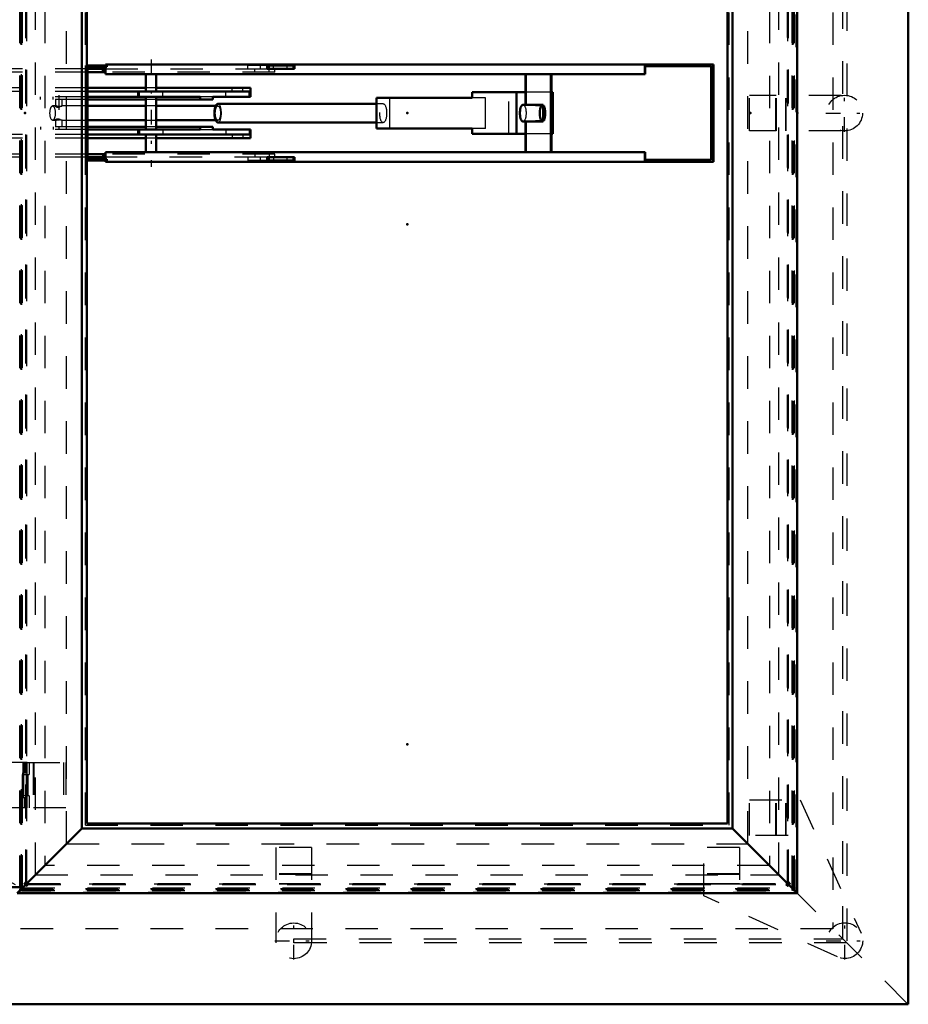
# Model space of a CAD drawing. Header units: millimetres. Extents: x 0 to 428, y 0 to 298.
# Tile 7 of 43: x 111 to 138, y 67 to 98. Entities that reach past the tile are written whole.
import ezdxf

# ---------------------------------------------------------------- set-up
doc = ezdxf.new("R2010")
doc.units = ezdxf.units.MM
doc.linetypes.add('Center', pattern=[1.5, 0.45, -0.5, 0.05, -0.5])
doc.linetypes.add('Dashed', pattern=[2, 1, -1])
for name, color, linetype, lineweight in [('am_0', 7, 'Continuous', 50), ('am_12', 3, 'Continuous', 25), ('am_3', 6, 'Dashed', 25), ('am_6', 2, 'Continuous', 35), ('am_7', 7, 'Center', 25), ('am_9', 7, 'Continuous', 50)]:
    doc.layers.add(name, color=color, linetype=linetype, lineweight=lineweight)

# ---------------------------------------------------------------- blocks, each defined once
blk = doc.blocks.new('2_FGS30012024025O110U_0_in_120240C2125Y1N4N_300Op0__1203')
at = {"layer": 'am_0'}
for p, q in [((112.76, 96.142), (113.4, 96.142)), ((112.76, 93.222), (112.76, 96.142)), ((113.4, 96.102), (112.8, 96.102)), ((112.8, 96.102), (112.8, 93.262)), ((112.812, 96.102), (112.812, 93.262)), ((113.36, 96.042), (112.812, 96.042)), ((113.319, 95.942), (113.319, 96.042)), ((132.069, 96.182), (113.36, 96.182)), ((113.36, 96.142), (113.36, 96.182)), ((113.36, 95.882), (113.36, 96.102)), ((113.397, 96.142), (113.397, 96.102)), ((113.4, 96.142), (113.4, 96.102)), ((119.184, 96.142), (118.337, 96.142)), ((118.337, 96.142), (118.337, 96.042)), ((119.184, 96.042), (118.337, 96.042)), ((118.388, 96.042), (118.388, 96.142)), ((119.184, 96.042), (119.184, 96.142)), ((129.962, 96.122), (129.962, 96.182)), ((129.962, 95.882), (129.962, 96.182)), ((131.999, 96.122), (129.962, 96.122)), ((129.966, 95.882), (129.966, 96.122)), ((131.999, 93.242), (131.999, 96.122)), ((132.059, 96.182), (132.059, 93.182)), ((132.069, 96.182), (132.069, 93.182)), ((113.36, 95.942), (112.812, 95.942)), ((129.966, 95.882), (113.36, 95.882)), ((114.605, 95.882), (114.605, 95.342)), ((114.925, 95.342), (114.925, 95.882)), ((126.293, 94.939), (126.293, 95.882)), ((127.063, 93.482), (127.063, 95.882)), ((127.09, 93.482), (127.09, 95.882)), ((114.605, 95.457), (112.812, 95.457)), ((117.826, 95.457), (114.925, 95.457)), ((117.826, 95.182), (117.826, 95.457)), ((117.784, 95.342), (112.812, 95.342)), ((116.276, 95.182), (112.812, 95.182)), ((114.365, 95.342), (114.365, 95.182)), ((114.605, 95.182), (114.605, 94.182)), ((114.925, 94.182), (114.925, 95.182)), ((116.276, 95.102), (116.276, 95.182)), ((117.826, 95.182), (116.667, 95.182)), ((116.667, 95.102), (116.667, 95.182)), ((124.652, 95.152), (121.707, 95.152)), ((121.707, 94.212), (121.707, 95.152)), ((126.293, 95.322), (124.652, 95.322)), ((124.652, 95.152), (124.652, 95.322)), ((126.01, 94.042), (126.01, 95.322)), ((127.134, 95.322), (127.09, 95.322)), ((127.134, 94.042), (127.134, 95.322)), ((114.605, 95.102), (112.812, 95.102)), ((114.605, 94.902), (112.812, 94.902)), ((116.667, 95.102), (114.925, 95.102)), ((116.753, 94.902), (114.925, 94.902)), ((121.707, 94.972), (116.823, 94.972)), ((126.293, 94.94), (126.211, 94.94)), ((126.822, 94.94), (126.293, 94.939)), ((126.831, 94.424), (126.831, 94.939)), ((112.812, 94.462), (114.605, 94.462)), ((114.605, 94.262), (112.812, 94.262)), ((114.925, 94.462), (116.753, 94.462)), ((116.667, 94.262), (114.925, 94.262)), ((116.276, 94.262), (116.276, 94.182)), ((116.667, 94.262), (116.667, 94.182)), ((116.823, 94.392), (121.707, 94.392)), ((126.211, 94.423), (126.293, 94.423)), ((126.293, 93.482), (126.293, 94.424)), ((126.293, 94.424), (126.822, 94.423)), ((116.276, 94.182), (112.812, 94.182)), ((117.784, 94.022), (112.812, 94.022)), ((114.365, 94.182), (114.365, 94.022)), ((114.605, 94.022), (114.605, 93.482)), ((114.925, 93.482), (114.925, 94.022)), ((117.826, 94.182), (116.667, 94.182)), ((117.826, 93.907), (117.826, 94.182)), ((124.652, 94.212), (121.707, 94.212)), ((124.652, 94.042), (124.652, 94.212)), ((126.293, 94.042), (124.652, 94.042)), ((127.134, 94.042), (127.09, 94.042)), ((114.605, 93.907), (112.812, 93.907)), ((117.826, 93.907), (114.925, 93.907)), ((113.36, 93.422), (112.812, 93.422)), ((113.36, 93.322), (112.812, 93.322)), ((113.319, 93.422), (113.319, 93.322)), ((129.966, 93.482), (113.36, 93.482)), ((113.36, 93.482), (113.36, 93.262)), ((119.184, 93.322), (118.337, 93.322)), ((118.337, 93.322), (118.337, 93.222)), ((118.388, 93.322), (118.388, 93.222)), ((119.184, 93.322), (119.184, 93.222)), ((129.962, 93.482), (129.962, 93.182)), ((129.966, 93.482), (129.966, 93.242)), ((113.4, 93.222), (112.76, 93.222)), ((112.8, 93.262), (113.4, 93.262)), ((113.36, 93.222), (113.36, 93.182)), ((132.069, 93.182), (113.36, 93.182)), ((113.397, 93.262), (113.397, 93.222)), ((113.4, 93.262), (113.4, 93.222)), ((119.184, 93.222), (118.337, 93.222)), ((129.962, 93.242), (131.999, 93.242)), ((129.962, 93.182), (129.962, 93.242))]:
    blk.add_line(p, q, dxfattribs=at)
for points in [[(126.116, 94.682), (126.117, 94.704), (126.118, 94.726), (126.119, 94.748), (126.122, 94.77), (126.125, 94.791), (126.129, 94.811), (126.133, 94.83), (126.138, 94.848), (126.144, 94.865), (126.15, 94.88), (126.157, 94.894), (126.164, 94.906), (126.171, 94.916), (126.179, 94.925), (126.187, 94.931), (126.195, 94.936), (126.203, 94.939), (126.211, 94.94)], [(126.211, 94.423), (126.203, 94.424), (126.195, 94.427), (126.187, 94.432), (126.179, 94.438), (126.171, 94.447), (126.164, 94.457), (126.157, 94.47), (126.15, 94.483), (126.144, 94.499), (126.138, 94.515), (126.133, 94.533), (126.129, 94.552), (126.125, 94.572), (126.122, 94.593), (126.119, 94.615), (126.118, 94.637), (126.117, 94.659), (126.116, 94.682)]]:
    blk.add_lwpolyline(points, dxfattribs=at)
for centre, major_axis, ratio, start_param, end_param in [((116.823, 94.682), (0, 0.29), 0.36721, 0, 3.141593), ((126.822, 94.682), (0, 0.259), 0.359946, 6.185236, 9.522727)]:
    blk.add_ellipse(centre, major_axis=major_axis, ratio=ratio, start_param=start_param, end_param=end_param, dxfattribs=at)
at = {"layer": 'am_12'}
for p, q in [((117.259, 95.342), (117.259, 95.457)), ((115.123, 95.182), (115.123, 95.342)), ((117.784, 95.182), (117.784, 95.342)), ((115.123, 94.182), (115.123, 94.022)), ((117.261, 94.022), (117.261, 93.907)), ((117.784, 94.182), (117.784, 94.022))]:
    blk.add_line(p, q, dxfattribs=at)
at = {"layer": 'am_3'}
for p, q in [((102.923, 96.572), (103.423, 96.572)), ((102.923, 96.572), (102.923, 96.042)), ((103.423, 96.042), (103.423, 96.572)), ((102.773, 96.042), (102.773, 95.942)), ((112.812, 96.042), (102.773, 96.042)), ((103.068, 95.942), (103.068, 96.042)), ((103.392, 95.942), (103.392, 96.042)), ((108.482, 95.942), (108.482, 96.042)), ((112.772, 93.222), (112.772, 96.142)), ((113.271, 95.942), (113.271, 96.042)), ((113.36, 96.042), (118.337, 96.042)), ((113.364, 96.142), (113.364, 96.182)), ((113.364, 95.882), (113.364, 96.102)), ((113.409, 96.142), (113.4, 96.142)), ((113.409, 96.102), (113.4, 96.102)), ((113.404, 96.102), (113.404, 96.142)), ((113.409, 96.142), (113.409, 96.102)), ((118.337, 96.142), (117.741, 96.142)), ((117.741, 96.042), (117.741, 96.142)), ((117.955, 95.942), (117.955, 96.042)), ((118.136, 96.042), (118.136, 96.142)), ((118.404, 95.942), (118.404, 96.042)), ((118.537, 96.042), (118.537, 96.142)), ((118.579, 95.942), (118.579, 96.042)), ((118.94, 96.142), (118.94, 96.042)), ((119.141, 96.042), (119.141, 96.142)), ((129.966, 96.122), (129.966, 96.182)), ((129.966, 96.122), (129.966, 96.182)), ((131.424, 96.122), (131.424, 96.182)), ((131.429, 96.122), (131.429, 96.182)), ((132.009, 96.122), (131.999, 96.122)), ((132.009, 93.242), (132.009, 96.122)), ((112.812, 95.942), (102.773, 95.942)), ((102.923, 95.942), (102.923, 93.422)), ((103.423, 93.422), (103.423, 95.942)), ((109.181, 95.942), (109.181, 95.457)), ((109.501, 95.457), (109.501, 95.942)), ((118.579, 95.942), (113.36, 95.942)), ((126.321, 94.929), (126.321, 95.882)), ((112.812, 95.457), (107.792, 95.457)), ((107.792, 95.342), (107.792, 95.457)), ((107.958, 95.342), (107.958, 95.457)), ((108.489, 95.342), (108.489, 95.457)), ((114.925, 95.457), (114.605, 95.457)), ((117.592, 95.342), (117.592, 95.457)), ((112.812, 95.342), (107.792, 95.342)), ((109.181, 95.342), (109.181, 94.022)), ((109.501, 94.022), (109.501, 95.342)), ((112.812, 95.182), (111.365, 95.182)), ((111.365, 95.102), (111.365, 95.182)), ((111.755, 95.102), (111.755, 95.182)), ((114.406, 95.182), (114.406, 95.342)), ((116.667, 95.182), (116.276, 95.182)), ((117.067, 95.182), (117.067, 95.342)), ((122.111, 94.212), (122.111, 95.152)), ((125.056, 95.152), (124.652, 95.152)), ((125.056, 94.212), (125.056, 95.152)), ((125.776, 94.042), (125.776, 95.322)), ((127.09, 95.322), (126.293, 95.322)), ((112.812, 95.102), (111.365, 95.102)), ((111.854, 94.902), (111.736, 94.902)), ((111.827, 95.102), (111.827, 94.889)), ((112.812, 94.902), (112.026, 94.902)), ((112.027, 94.901), (112.027, 95.102)), ((114.925, 95.102), (114.605, 95.102)), ((114.925, 94.902), (114.605, 94.902)), ((116.823, 94.902), (116.753, 94.902)), ((121.909, 94.972), (121.707, 94.972)), ((126.3, 94.94), (126.293, 94.94)), ((126.321, 94.929), (126.868, 94.908)), ((126.831, 94.939), (126.563, 94.94)), ((126.868, 94.908), (126.868, 94.455)), ((112.812, 94.262), (111.365, 94.262)), ((111.365, 94.262), (111.365, 94.182)), ((111.736, 94.462), (111.853, 94.462)), ((111.755, 94.262), (111.755, 94.182)), ((111.827, 94.474), (111.827, 94.262)), ((112.026, 94.462), (112.812, 94.462)), ((112.027, 94.262), (112.027, 94.462)), ((114.605, 94.462), (114.925, 94.462)), ((114.925, 94.262), (114.605, 94.262)), ((116.753, 94.462), (116.823, 94.462)), ((121.707, 94.392), (121.909, 94.392)), ((126.293, 94.423), (126.3, 94.423)), ((126.868, 94.455), (126.321, 94.434)), ((126.321, 93.482), (126.321, 94.434)), ((126.563, 94.423), (126.831, 94.424)), ((112.812, 94.022), (107.775, 94.022)), ((107.775, 94.022), (107.775, 93.907)), ((107.94, 94.022), (107.94, 93.907)), ((108.469, 94.022), (108.469, 93.907)), ((112.812, 94.182), (111.365, 94.182)), ((114.406, 94.182), (114.406, 94.022)), ((116.276, 94.182), (116.667, 94.182)), ((117.067, 94.182), (117.067, 94.022)), ((117.59, 94.022), (117.59, 93.907)), ((125.056, 94.212), (124.652, 94.212)), ((127.09, 94.042), (126.293, 94.042)), ((112.812, 93.907), (107.775, 93.907)), ((109.181, 93.907), (109.181, 93.422)), ((109.501, 93.422), (109.501, 93.907)), ((114.925, 93.907), (114.605, 93.907)), ((102.773, 93.422), (102.773, 93.322)), ((112.812, 93.422), (102.773, 93.422)), ((112.812, 93.322), (102.773, 93.322)), ((102.923, 93.322), (102.923, 92.832)), ((103.068, 93.422), (103.068, 93.322)), ((103.392, 93.422), (103.392, 93.322)), ((103.423, 92.832), (103.423, 93.322)), ((108.482, 93.422), (108.482, 93.322)), ((113.271, 93.422), (113.271, 93.322)), ((118.579, 93.422), (113.36, 93.422)), ((118.337, 93.322), (113.36, 93.322)), ((113.364, 93.482), (113.364, 93.262)), ((117.741, 93.322), (117.741, 93.222)), ((117.955, 93.422), (117.955, 93.322)), ((118.136, 93.222), (118.136, 93.322)), ((118.404, 93.422), (118.404, 93.322)), ((118.537, 93.322), (118.537, 93.222)), ((118.579, 93.322), (118.579, 93.422)), ((118.94, 93.322), (118.94, 93.222)), ((119.141, 93.222), (119.141, 93.322)), ((113.364, 93.222), (113.364, 93.182)), ((113.409, 93.262), (113.4, 93.262)), ((113.409, 93.222), (113.4, 93.222)), ((113.404, 93.222), (113.404, 93.262)), ((113.409, 93.262), (113.409, 93.222)), ((118.337, 93.222), (117.741, 93.222)), ((129.966, 93.182), (129.966, 93.242)), ((129.966, 93.242), (129.966, 93.182)), ((131.424, 93.182), (131.424, 93.242)), ((131.429, 93.182), (131.429, 93.242)), ((132.009, 93.242), (131.999, 93.242)), ((102.923, 92.832), (103.423, 92.832))]:
    blk.add_line(p, q, dxfattribs=at)
for points in [[(111.827, 94.89), (111.83, 94.896), (111.844, 94.901), (111.853, 94.902)], [(111.927, 94.861), (111.9, 94.856), (111.874, 94.857), (111.854, 94.863), (111.838, 94.873), (111.828, 94.885), (111.827, 94.89)], [(111.853, 94.902), (111.865, 94.901), (111.892, 94.898), (111.925, 94.894), (111.958, 94.892), (111.987, 94.893), (112.009, 94.896), (112.024, 94.9), (112.027, 94.902)], [(112.027, 94.902), (112.027, 94.901), (112.02, 94.899), (112.004, 94.892), (111.981, 94.881), (111.95, 94.868), (111.927, 94.861)], [(126.211, 94.94), (126.219, 94.939), (126.228, 94.936), (126.236, 94.931), (126.244, 94.925), (126.251, 94.916), (126.259, 94.906), (126.266, 94.894), (126.272, 94.88), (126.278, 94.865), (126.284, 94.848), (126.289, 94.83), (126.294, 94.811), (126.297, 94.791), (126.301, 94.77), (126.303, 94.748), (126.305, 94.726), (126.306, 94.704), (126.306, 94.682), (126.306, 94.659), (126.305, 94.637), (126.303, 94.615), (126.301, 94.593), (126.297, 94.572), (126.294, 94.552), (126.289, 94.533), (126.284, 94.515), (126.278, 94.499), (126.272, 94.483), (126.266, 94.47), (126.259, 94.457), (126.251, 94.447), (126.244, 94.438), (126.236, 94.432), (126.228, 94.427), (126.219, 94.424), (126.211, 94.423)], [(126.293, 94.939), (126.299, 94.94), (126.3, 94.94)], [(126.3, 94.94), (126.306, 94.939), (126.313, 94.936), (126.319, 94.931), (126.321, 94.929)], [(111.827, 94.473), (111.83, 94.482), (111.843, 94.495), (111.869, 94.505), (111.893, 94.507), (111.919, 94.504), (111.927, 94.502)], [(111.853, 94.462), (111.85, 94.462), (111.834, 94.464), (111.827, 94.471), (111.827, 94.473)], [(112.027, 94.462), (112.026, 94.462), (112.017, 94.465), (111.998, 94.469), (111.97, 94.471), (111.939, 94.47), (111.907, 94.467), (111.876, 94.463), (111.853, 94.462)], [(111.927, 94.502), (111.961, 94.491), (111.99, 94.478), (112.014, 94.467), (112.026, 94.462), (112.027, 94.462)], [(126.3, 94.423), (126.294, 94.424), (126.293, 94.424)], [(126.321, 94.434), (126.315, 94.428), (126.308, 94.424), (126.302, 94.423), (126.3, 94.423)]]:
    blk.add_lwpolyline(points, dxfattribs=at)
for centre, major_axis in [((111.736, 94.682), (0, 0.22)), ((116.823, 94.682), (0, 0.22)), ((121.909, 94.682), (0, 0.29))]:
    blk.add_ellipse(centre, major_axis=major_axis, ratio=0.36721, dxfattribs=at)
for centre, major_axis, ratio, start_param, end_param in [((116.823, 94.682), (0, 0.29), 0.36721, 3.141593, 6.283185), ((126.822, 94.682), (0, 0.259), 0.359946, 3.648858, 5.77592)]:
    blk.add_ellipse(centre, major_axis=major_axis, ratio=ratio, start_param=start_param, end_param=end_param, dxfattribs=at)
at = {"layer": 'am_7'}
for p, q in [((103.173, 92.645), (103.173, 96.759)), ((109.341, 96.178), (109.341, 93.186)), ((114.765, 96.332), (114.765, 93.032)), ((111.927, 95.232), (111.927, 94.132))]:
    blk.add_line(p, q, dxfattribs=at)
at = {"layer": 'am_6'}
for tag, p, flags in [('NB', (137.069, 96.759), 8), ('NN', (137.069, 96.259), 8), ('NT', (137.069, 95.759), 8), ('NBSYN', (137.069, 95.259), 8), ('LINA', (137.069, 94.759), 8), ('CATALOG', (137.069, 94.259), 8), ('IDNR', (137.069, 93.759), 8), ('PN', (137.069, 93.259), 8), ('LODLEVEL', (137.069, 92.759), 8), ('L', (137.069, 92.259), 8), ('W', (137.069, 91.759), 8), ('DP', (137.069, 91.259), 8), ('OP', (137.069, 90.759), 8), ('OC', (137.069, 90.259), 8), ('BA', (137.069, 89.759), 8), ('ExcludeFromBOM', (137.069, 88.759), 8), ('PSOL_0', (137.069, 88.259), 9), ('PSOL_1', (137.069, 87.759), 9), ('PSOL_2', (137.069, 87.259), 9), ('PSOL_3', (137.069, 86.759), 9)]:
    blk.add_attdef(tag, p, '', height=0.5, dxfattribs=dict(at, flags=flags))
blk = doc.blocks.new('3_FGS300120240135U_0_in_120240C2125Y1N4N_300Op0__1203')
at = {"layer": 'am_3'}
for p, q in [((119.707, 72.088), (118.607, 72.088)), ((118.607, 72.088), (118.607, 69.151)), ((119.707, 72.088), (119.707, 69.151)), ((119.707, 71.271), (118.607, 71.271)), ((119.707, 71.255), (118.607, 71.255)), ((119.707, 70.971), (118.607, 70.971)), ((119.707, 70.955), (118.607, 70.955)), ((118.61, 69.151), (118.607, 69.151)), ((119.707, 69.151), (119.703, 69.151))]:
    blk.add_line(p, q, dxfattribs=at)
blk.add_circle((119.157, 69.215), 0.55, dxfattribs=at)
at = {"layer": 'am_7'}
for p, q in [((119.157, 68.637), (119.157, 69.792)), ((118.579, 69.215), (119.734, 69.215))]:
    blk.add_line(p, q, dxfattribs=at)
at = {"layer": 'am_6'}
for tag, p, flags in [('NB', (124.734, 72.088), 8), ('NN', (124.734, 71.588), 8), ('NT', (124.734, 71.088), 8), ('NBSYN', (124.734, 70.588), 8), ('LINA', (124.734, 70.088), 8), ('CATALOG', (124.734, 69.588), 8), ('IDNR', (124.734, 69.088), 8), ('PN', (124.734, 68.588), 8), ('LODLEVEL', (124.734, 68.088), 8), ('L', (124.734, 67.588), 8), ('W', (124.734, 67.088), 8), ('PPATH', (124.734, 66.588), 8), ('ExcludeFromBOM', (124.734, 65.588), 8), ('PSOL_0', (124.734, 65.088), 9), ('PSOL_1', (124.734, 64.588), 9), ('PSOL_2', (124.734, 64.088), 9)]:
    blk.add_attdef(tag, p, '', height=0.5, dxfattribs=dict(at, flags=flags))
blk = doc.blocks.new('4_FGS300120240134U_0_in_120240C2125Y1N4N_300Op0__1203')
at = {"layer": 'am_3'}
for p, q in [((133.178, 72.455), (133.178, 73.555)), ((133.178, 73.555), (134.738, 73.555)), ((133.995, 72.455), (133.995, 73.555)), ((134.011, 72.455), (134.011, 73.555)), ((134.295, 72.455), (134.295, 73.555)), ((134.311, 72.455), (134.311, 73.555)), ((134.738, 73.555), (136.615, 69.447)), ((134.368, 72.455), (133.178, 72.455)), ((134.368, 70.966), (134.368, 72.455)), ((132.878, 72.088), (131.778, 72.088)), ((131.778, 70.595), (131.778, 72.088)), ((132.878, 72.088), (132.878, 70.955)), ((132.878, 71.271), (131.778, 71.271)), ((132.878, 71.255), (131.778, 71.255)), ((132.878, 70.971), (131.778, 70.971)), ((132.878, 70.955), (131.778, 70.955)), ((132.878, 70.966), (134.368, 70.966)), ((135.886, 68.718), (131.778, 70.595))]:
    blk.add_line(p, q, dxfattribs=at)
blk.add_circle((136.115, 69.219), 0.55, dxfattribs=at)
at = {"layer": 'am_7'}
for p, q in [((136.115, 68.641), (136.115, 69.796)), ((135.537, 69.219), (136.692, 69.219))]:
    blk.add_line(p, q, dxfattribs=at)
at = {"layer": 'am_6'}
for tag, p, flags in [('NB', (141.692, 73.555), 8), ('NN', (141.692, 73.055), 8), ('NT', (141.692, 72.555), 8), ('NBSYN', (141.692, 72.055), 8), ('LINA', (141.692, 71.555), 8), ('CATALOG', (141.692, 71.055), 8), ('IDNR', (141.692, 70.555), 8), ('PN', (141.692, 70.055), 8), ('LODLEVEL', (141.692, 69.555), 8), ('L', (141.692, 69.055), 8), ('W', (141.692, 68.555), 8), ('PPATH', (141.692, 68.055), 8), ('ExcludeFromBOM', (141.692, 67.055), 8), ('PSOL_0', (141.692, 66.555), 9), ('PSOL_1', (141.692, 66.055), 9), ('PSOL_2', (141.692, 65.555), 9)]:
    blk.add_attdef(tag, p, '', height=0.5, dxfattribs=dict(at, flags=flags))
blk = doc.blocks.new('5_FGS300120240133U_0_in_120240C2125Y1N4N_300Op0__1203')
at = {"layer": 'am_3'}
for p, q in [((133.178, 94.142), (133.178, 95.222)), ((136.003, 95.222), (133.178, 95.222)), ((133.995, 94.142), (133.995, 95.222)), ((134.011, 94.142), (134.011, 95.222)), ((134.295, 94.142), (134.295, 95.222)), ((134.311, 94.142), (134.311, 95.222)), ((136.003, 94.142), (133.178, 94.142))]:
    blk.add_line(p, q, dxfattribs=at)
blk.add_circle((136.107, 94.682), 0.55, dxfattribs=at)
at = {"layer": 'am_7'}
for p, q in [((136.107, 94.104), (136.107, 95.259)), ((135.53, 94.682), (136.685, 94.682))]:
    blk.add_line(p, q, dxfattribs=at)
at = {"layer": 'am_6'}
for tag, p, flags in [('NB', (141.685, 95.259), 8), ('NN', (141.685, 94.759), 8), ('NT', (141.685, 94.259), 8), ('NBSYN', (141.685, 93.759), 8), ('LINA', (141.685, 93.259), 8), ('CATALOG', (141.685, 92.759), 8), ('IDNR', (141.685, 92.259), 8), ('PN', (141.685, 91.759), 8), ('LODLEVEL', (141.685, 91.259), 8), ('L', (141.685, 90.759), 8), ('W', (141.685, 90.259), 8), ('PPATH', (141.685, 89.759), 8), ('ExcludeFromBOM', (141.685, 88.759), 8), ('PSOL_0', (141.685, 88.259), 9), ('PSOL_1', (141.685, 87.759), 9), ('PSOL_2', (141.685, 87.259), 9)]:
    blk.add_attdef(tag, p, '', height=0.5, dxfattribs=dict(at, flags=flags))
blk = doc.blocks.new('8_Flat_Glass_Skylight_300120240_13_0_in_120240C2125Y1N4N_300Op0__1203')
at = {"layer": 'am_3'}
for p, q in [((136.055, 69.279), (136.055, 120.084)), ((136.175, 120.212), (136.175, 69.151)), ((119.157, 69.151), (119.157, 69.279)), ((119.157, 69.279), (136.055, 69.279)), ((119.703, 69.151), (119.157, 69.151)), ((136.175, 69.151), (119.707, 69.151))]:
    blk.add_line(p, q, dxfattribs=at)
at = {"layer": 'am_6'}
for tag, p, flags in [('NB', (141.175, 120.212), 8), ('NN', (141.175, 119.712), 8), ('NT', (141.175, 119.212), 8), ('NBSYN', (141.175, 118.712), 8), ('LINA', (141.175, 118.212), 8), ('CATALOG', (141.175, 117.712), 8), ('IDNR', (141.175, 117.212), 8), ('PN', (141.175, 116.712), 8), ('LODLEVEL', (141.175, 116.212), 8), ('L', (141.175, 115.712), 8), ('W', (141.175, 115.212), 8), ('PPATH', (141.175, 114.712), 8), ('ExcludeFromBOM', (141.175, 113.712), 8), ('PSOL_0', (141.175, 113.212), 9), ('PSOL_1', (141.175, 112.712), 9), ('PSOL_2', (141.175, 112.212), 9)]:
    blk.add_attdef(tag, p, '', height=0.5, dxfattribs=dict(at, flags=flags))
blk = doc.blocks.new('14_FGS30012024025O33U_0_in_120240C2125Y1N4N_300Op0__1203')
at = {"layer": 'am_3'}
for p, q in [((110.77, 70.841), (110.77, 118.522)), ((110.777, 70.877), (110.777, 118.486)), ((110.795, 70.847), (110.795, 118.516)), ((110.956, 74.702), (109.999, 74.702)), ((110.818, 74.702), (110.818, 73.302)), ((110.82, 74.702), (110.82, 73.302)), ((110.858, 74.702), (110.858, 74.382)), ((110.859, 74.702), (110.859, 74.382)), ((110.884, 74.702), (110.884, 74.382)), ((110.886, 74.702), (110.886, 74.382)), ((110.918, 74.382), (110.918, 74.702)), ((110.958, 74.382), (110.958, 74.702)), ((110.82, 74.382), (110.958, 74.382)), ((110.82, 73.622), (110.82, 74.382)), ((110.823, 74.382), (110.823, 73.622)), ((110.824, 73.622), (110.824, 74.382)), ((110.829, 74.382), (110.829, 73.622)), ((110.82, 73.622), (110.958, 73.622)), ((110.858, 73.622), (110.858, 73.302)), ((110.859, 73.622), (110.859, 73.302)), ((110.884, 73.622), (110.884, 73.302)), ((110.886, 73.622), (110.886, 73.302)), ((110.918, 73.302), (110.918, 73.622)), ((110.958, 73.302), (110.958, 73.622)), ((110.956, 73.302), (109.999, 73.302)), ((109.713, 71.442), (110.77, 70.841)), ((110.777, 70.877), (110.716, 70.928)), ((110.777, 70.877), (97.236, 70.877)), ((110.77, 70.841), (107.228, 70.841)), ((107.228, 70.836), (110.784, 70.836))]:
    blk.add_line(p, q, dxfattribs=at)
for points in [[(110.77, 70.841), (110.772, 70.84), (110.774, 70.839), (110.777, 70.838), (110.779, 70.837), (110.781, 70.837), (110.783, 70.837), (110.784, 70.836)], [(110.795, 70.847), (110.795, 70.849), (110.795, 70.851), (110.794, 70.853), (110.793, 70.855), (110.793, 70.857), (110.792, 70.859), (110.79, 70.861), (110.789, 70.864), (110.788, 70.866), (110.786, 70.868), (110.784, 70.87), (110.782, 70.872), (110.781, 70.874), (110.779, 70.876), (110.777, 70.877)], [(110.784, 70.836), (110.786, 70.837), (110.788, 70.837), (110.789, 70.837), (110.79, 70.838), (110.792, 70.839), (110.793, 70.84), (110.793, 70.841), (110.794, 70.842), (110.795, 70.844), (110.795, 70.845), (110.795, 70.847)]]:
    blk.add_lwpolyline(points, dxfattribs=at)
at = {"layer": 'am_6'}
for tag, p, flags in [('NB', (115.958, 118.527), 8), ('NN', (115.958, 118.027), 8), ('NT', (115.958, 117.527), 8), ('NBSYN', (115.958, 117.027), 8), ('LINA', (115.958, 116.527), 8), ('CATALOG', (115.958, 116.027), 8), ('IDNR', (115.958, 115.527), 8), ('PN', (115.958, 115.027), 8), ('LODLEVEL', (115.958, 114.527), 8), ('L', (115.958, 114.027), 8), ('W', (115.958, 113.527), 8), ('DP', (115.958, 113.027), 8), ('OP', (115.958, 112.527), 8), ('OC', (115.958, 112.027), 8), ('ExcludeFromBOM', (115.958, 111.027), 8), ('PSOL_0', (115.958, 110.527), 9), ('PSOL_1', (115.958, 110.027), 9), ('PSOL_2', (115.958, 109.527), 9)]:
    blk.add_attdef(tag, p, '', height=0.5, dxfattribs=dict(at, flags=flags))
blk = doc.blocks.new('15_FGS300120240223U_0_in_120240C2125Y1N4N_300Op0__1203')
at = {"layer": 'am_0'}
for p, q in [((112.788, 96.142), (112.788, 116.542)), ((132.508, 72.822), (132.508, 116.542)), ((112.788, 72.822), (112.788, 93.222)), ((112.788, 72.822), (132.508, 72.822))]:
    blk.add_line(p, q, dxfattribs=at)
at = {"layer": 'am_3'}
for p, q in [((110.73, 70.836), (110.73, 118.527)), ((110.758, 70.822), (110.758, 118.541)), ((110.761, 70.795), (110.761, 118.568)), ((110.787, 70.779), (110.787, 118.584)), ((110.807, 70.841), (110.807, 118.522)), ((110.938, 70.893), (110.938, 118.47)), ((134.358, 70.893), (134.358, 118.47)), ((134.489, 70.841), (134.489, 118.522)), ((134.509, 70.779), (134.509, 118.584)), ((134.535, 70.795), (134.535, 118.568)), ((134.538, 70.822), (134.538, 118.541)), ((134.566, 70.836), (134.566, 118.527)), ((134.616, 70.714), (134.616, 118.649)), ((110.913, 70.983), (110.913, 118.38)), ((110.914, 71.025), (110.914, 118.338)), ((110.942, 71.012), (110.942, 118.351)), ((134.354, 71.012), (134.354, 118.351)), ((134.382, 71.025), (134.382, 118.338)), ((134.383, 70.983), (134.383, 118.38)), ((111.208, 71.242), (111.208, 118.122)), ((134.088, 71.242), (134.088, 118.122)), ((112.168, 72.202), (112.168, 117.162)), ((133.128, 72.202), (133.128, 117.162)), ((112.744, 72.778), (112.744, 116.586)), ((132.552, 72.778), (132.552, 116.586)), ((112.788, 93.222), (112.788, 96.142)), ((110.956, 74.702), (112.148, 74.702)), ((110.956, 74.332), (110.956, 74.702)), ((111.02, 74.702), (111.02, 74.332)), ((111.138, 74.702), (111.138, 73.302)), ((111.157, 74.702), (111.157, 73.302)), ((112.068, 74.702), (112.068, 73.302)), ((112.146, 74.702), (112.146, 73.302)), ((112.148, 74.702), (112.148, 73.302)), ((110.798, 74.332), (110.798, 73.672)), ((110.798, 74.332), (111.02, 74.332)), ((110.838, 74.332), (110.838, 73.672)), ((110.927, 74.332), (110.927, 73.672)), ((110.929, 74.332), (110.929, 73.672)), ((110.959, 74.332), (110.959, 73.672)), ((110.969, 74.332), (110.969, 73.672)), ((111.02, 73.672), (110.798, 73.672)), ((110.956, 73.302), (110.956, 73.672)), ((111.02, 73.672), (111.02, 73.302)), ((112.148, 73.302), (110.956, 73.302)), ((112.744, 72.778), (132.552, 72.778)), ((112.168, 72.202), (133.128, 72.202)), ((111.208, 71.242), (134.088, 71.242)), ((110.859, 70.971), (110.914, 71.025)), ((110.859, 70.971), (134.437, 70.971)), ((110.871, 70.947), (110.859, 70.971)), ((110.9, 70.975), (110.871, 70.947)), ((110.871, 70.947), (110.913, 70.947)), ((110.9, 70.975), (110.942, 70.975)), ((110.914, 70.947), (110.9, 70.975)), ((110.942, 71.012), (110.913, 70.983)), ((110.913, 70.983), (110.938, 70.971)), ((110.913, 70.905), (110.913, 70.947)), ((110.942, 70.934), (110.913, 70.905)), ((110.913, 70.905), (110.938, 70.893)), ((110.914, 71.025), (110.942, 71.012)), ((110.914, 70.947), (110.942, 70.934)), ((110.95, 70.947), (110.938, 70.971)), ((110.938, 70.893), (110.992, 70.947)), ((110.942, 70.934), (110.942, 70.975)), ((110.978, 70.975), (110.95, 70.947)), ((110.95, 70.947), (134.346, 70.947)), ((110.978, 70.975), (134.318, 70.975)), ((110.992, 70.947), (110.978, 70.975)), ((110.992, 70.947), (134.304, 70.947)), ((134.318, 70.975), (134.304, 70.947)), ((134.304, 70.947), (134.358, 70.893)), ((134.346, 70.947), (134.318, 70.975)), ((134.358, 70.971), (134.346, 70.947)), ((134.354, 71.012), (134.382, 71.025)), ((134.383, 70.983), (134.354, 71.012)), ((134.354, 70.975), (134.396, 70.975)), ((134.354, 70.934), (134.354, 70.975)), ((134.354, 70.934), (134.382, 70.947)), ((134.383, 70.905), (134.354, 70.934)), ((134.358, 70.971), (134.383, 70.983)), ((134.358, 70.893), (134.383, 70.905)), ((134.382, 71.025), (134.437, 70.971)), ((134.396, 70.975), (134.382, 70.947)), ((134.383, 70.905), (134.383, 70.947)), ((134.383, 70.947), (134.424, 70.947)), ((134.424, 70.947), (134.396, 70.975)), ((134.437, 70.971), (134.424, 70.947)), ((110.68, 70.714), (134.616, 70.714)), ((110.73, 70.836), (110.735, 70.841)), ((110.758, 70.822), (110.73, 70.836)), ((110.745, 70.82), (110.73, 70.805)), ((110.73, 70.764), (110.73, 70.805)), ((110.73, 70.805), (110.758, 70.792)), ((110.73, 70.764), (110.772, 70.764)), ((110.735, 70.841), (110.745, 70.82)), ((110.735, 70.841), (110.777, 70.841)), ((110.745, 70.82), (134.551, 70.82)), ((110.777, 70.841), (110.758, 70.822)), ((110.772, 70.764), (110.758, 70.792)), ((110.761, 70.795), (134.535, 70.795)), ((110.787, 70.779), (110.772, 70.764)), ((110.787, 70.82), (110.777, 70.841)), ((110.787, 70.82), (110.807, 70.81)), ((110.807, 70.769), (110.787, 70.779)), ((110.807, 70.81), (110.789, 70.792)), ((110.789, 70.792), (110.802, 70.764)), ((110.789, 70.792), (134.507, 70.792)), ((110.802, 70.764), (110.807, 70.769)), ((110.802, 70.764), (134.494, 70.764)), ((110.807, 70.841), (134.489, 70.841)), ((110.807, 70.769), (110.807, 70.81)), ((134.489, 70.81), (134.509, 70.82)), ((134.507, 70.792), (134.489, 70.81)), ((134.489, 70.769), (134.489, 70.81)), ((134.509, 70.779), (134.489, 70.769)), ((134.489, 70.769), (134.494, 70.764)), ((134.494, 70.764), (134.507, 70.792)), ((134.519, 70.841), (134.509, 70.82)), ((134.524, 70.764), (134.509, 70.779)), ((134.538, 70.822), (134.519, 70.841)), ((134.519, 70.841), (134.561, 70.841)), ((134.538, 70.792), (134.524, 70.764)), ((134.524, 70.764), (134.566, 70.764)), ((134.566, 70.836), (134.538, 70.822)), ((134.538, 70.792), (134.566, 70.805)), ((134.551, 70.82), (134.561, 70.841)), ((134.566, 70.805), (134.551, 70.82)), ((134.561, 70.841), (134.566, 70.836)), ((134.566, 70.764), (134.566, 70.805))]:
    blk.add_line(p, q, dxfattribs=at)
at = {"layer": 'am_6'}
for tag, p, flags in [('NB', (139.616, 118.649), 8), ('NN', (139.616, 118.149), 8), ('NT', (139.616, 117.649), 8), ('NBSYN', (139.616, 117.149), 8), ('LINA', (139.616, 116.649), 8), ('CATALOG', (139.616, 116.149), 8), ('IDNR', (139.616, 115.649), 8), ('PN', (139.616, 115.149), 8), ('LODLEVEL', (139.616, 114.649), 8), ('L', (139.616, 114.149), 8), ('W', (139.616, 113.649), 8), ('DP', (139.616, 113.149), 8), ('ExcludeFromBOM', (139.616, 112.149), 8), ('PSOL_0', (139.616, 111.649), 9), ('PSOL_1', (139.616, 111.149), 9), ('PSOL_2', (139.616, 110.649), 9)]:
    blk.add_attdef(tag, p, '', height=0.5, dxfattribs=dict(at, flags=flags))
blk = doc.blocks.new('16_FGS30012024025101U_0_in_120240C2125Y1N4N_300Op0__1203')
at = {"layer": 'am_0'}
for p, q in [((138.068, 67.261), (138.068, 122.102)), ((134.648, 118.682), (134.648, 70.682)), ((112.637, 116.692), (112.637, 72.671)), ((132.659, 116.692), (132.659, 72.671)), ((110.648, 70.682), (112.637, 72.671)), ((132.659, 72.671), (112.637, 72.671)), ((134.648, 70.682), (132.659, 72.671)), ((134.648, 70.682), (110.648, 70.682)), ((107.228, 67.261), (138.068, 67.261)), ((138.068, 67.261), (138.048, 67.281))]:
    blk.add_line(p, q, dxfattribs=at)
at = {"layer": 'am_12'}
for p, q in [((138.048, 122.082), (138.048, 67.281)), ((138.048, 67.281), (107.248, 67.281))]:
    blk.add_line(p, q, dxfattribs=at)
at = {"layer": 'am_3'}
for p, q in [((138.05, 122.083), (138.05, 67.28)), ((135.749, 119.782), (135.749, 69.581)), ((111.498, 117.831), (111.498, 71.532)), ((133.798, 117.831), (133.798, 71.532)), ((133.798, 71.532), (111.498, 71.532)), ((138.048, 67.281), (134.648, 70.682)), ((135.749, 69.581), (109.547, 69.581)), ((138.05, 67.28), (107.246, 67.28))]:
    blk.add_line(p, q, dxfattribs=at)
at = {"layer": 'am_6'}
for tag, p, flags in [('NB', (143.068, 122.102), 8), ('NN', (143.068, 121.602), 8), ('NT', (143.068, 121.102), 8), ('NBSYN', (143.068, 120.602), 8), ('LINA', (143.068, 120.102), 8), ('CATALOG', (143.068, 119.602), 8), ('IDNR', (143.068, 119.102), 8), ('PN', (143.068, 118.602), 8), ('LODLEVEL', (143.068, 118.102), 8), ('L', (143.068, 117.602), 8), ('W', (143.068, 117.102), 8), ('DP', (143.068, 116.602), 8), ('OP', (143.068, 116.102), 8), ('BA', (143.068, 115.602), 8), ('RT', (143.068, 115.102), 8), ('ExcludeFromBOM', (143.068, 114.102), 8), ('PSOL_0', (143.068, 113.602), 9), ('PSOL_1', (143.068, 113.102), 9), ('PSOL_2', (143.068, 112.602), 9)]:
    blk.add_attdef(tag, p, '', height=0.5, dxfattribs=dict(at, flags=flags))

msp = doc.modelspace()

# ---------------------------------------------------------------- linework, layer by layer
at = {"layer": 'am_9'}
for p in [(110.888, 94.682), (110.888, 94.682), (122.648, 94.682), (122.648, 94.682), (122.648, 94.682), (122.648, 94.682), (122.648, 94.682), (122.648, 94.682), (122.648, 94.682), (122.648, 94.682), (122.648, 94.682), (122.648, 94.682), (122.648, 94.682), (122.648, 94.682), (122.648, 94.682), (122.648, 94.682), (122.648, 94.682), (133.204, 94.682), (134.648, 94.682), (122.648, 91.262), (122.648, 75.261)]:
    msp.add_point(p, dxfattribs=at)

# ---------------------------------------------------------------- block references
for name in ['16_FGS30012024025101U_0_in_120240C2125Y1N4N_300Op0__1203', '8_Flat_Glass_Skylight_300120240_13_0_in_120240C2125Y1N4N_300Op0__1203', '14_FGS30012024025O33U_0_in_120240C2125Y1N4N_300Op0__1203', '15_FGS300120240223U_0_in_120240C2125Y1N4N_300Op0__1203', '2_FGS30012024025O110U_0_in_120240C2125Y1N4N_300Op0__1203', '5_FGS300120240133U_0_in_120240C2125Y1N4N_300Op0__1203', '4_FGS300120240134U_0_in_120240C2125Y1N4N_300Op0__1203', '3_FGS300120240135U_0_in_120240C2125Y1N4N_300Op0__1203']:
    msp.add_blockref(name, (0, 0))

doc.saveas('drawing.dxf')
